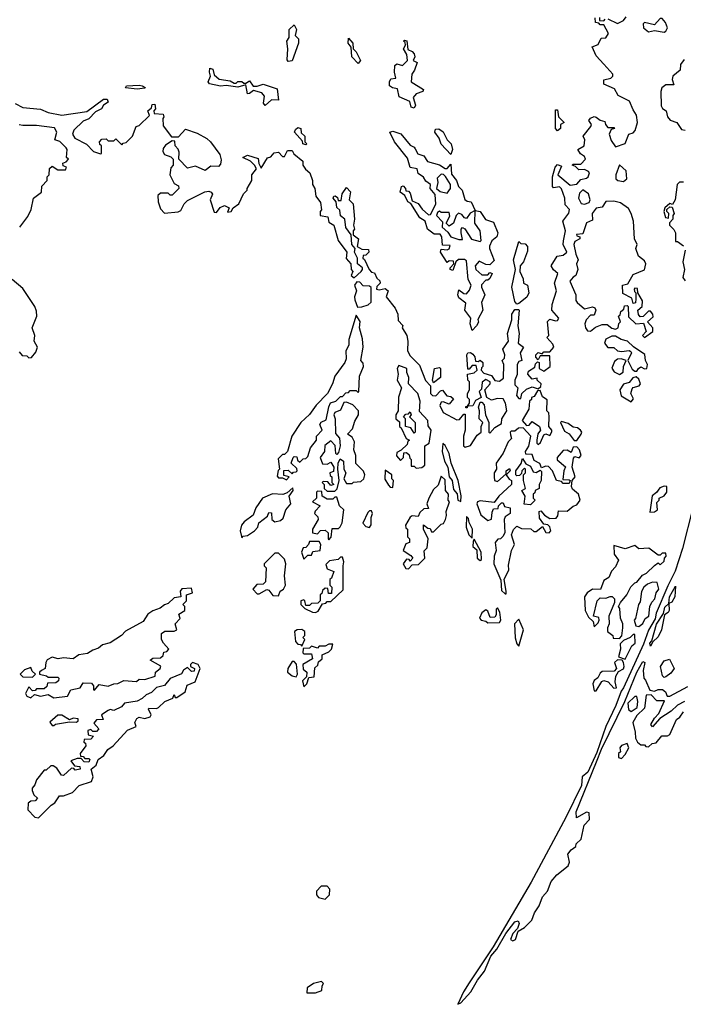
# Model space of a CAD drawing. Extents: x 1862350 to 2057294, y 212041 to 437318.
# Tile 83 of 256: x 2035308 to 2038735, y 272590 to 277676. Entities that reach past the tile are written whole.
import ezdxf

# ---------------------------------------------------------------- set-up
doc = ezdxf.new("R2010")
doc.units = 0

msp = doc.modelspace()

# ---------------------------------------------------------------- linework, layer by layer
at = {"layer": '0CON10XD'}
for points in [[(2037806.7, 275825), (2037807.5, 275895), (2037800, 275915), (2037811.7, 275928.3), (2037812.5, 275945), (2037802.5, 275975), (2037832.5, 276015), (2037826.7, 276055), (2037850, 276125), (2037850, 276155), (2037865, 276180), (2037885, 276180), (2037886.7, 276175), (2037880, 276095), (2037887.5, 276055), (2037882.5, 276005), (2037910, 275985), (2037892.5, 275955), (2037900, 275915), (2037885, 275910), (2037877.5, 275895), (2037876.4, 275843.6), (2037863.8, 275815), (2037865, 275790), (2037880, 275775), (2037872.5, 275735), (2037885, 275720), (2037895, 275720), (2037900, 275745), (2037925, 275767.5), (2037955, 275780), (2037985, 275770), (2037998.3, 275781.7), (2038000, 275795), (2037980, 275815), (2037980, 275825), (2037955, 275820), (2037932.5, 275845), (2037935, 275860), (2037968.3, 275881.7), (2037971.7, 275898.3), (2037981.7, 275908.3), (2037990, 275905), (2037990, 275875), (2038015, 275860), (2038047.5, 275885), (2038045, 275940), (2037995, 275940), (2037985, 275920), (2037972.5, 275932.5), (2037972.5, 275945), (2037985, 275957.5), (2038005, 275950), (2038015, 275960), (2038045, 275960), (2038066.7, 275985), (2038060.7, 276000.7), (2038030, 276035), (2038040, 276045), (2038033, 276117), (2038045, 276130), (2038075, 276120), (2038085, 276122.5), (2038092.5, 276135), (2038056.4, 276176.4), (2038056.7, 276205), (2038080, 276275), (2038070, 276315), (2038087.5, 276365), (2038064.1, 276384.1), (2038052.5, 276405), (2038083.3, 276455), (2038115, 276459.2), (2038133.8, 276475), (2038114.2, 276514.2), (2038115.8, 276534.2), (2038126, 276585), (2038112.5, 276635), (2038143.6, 276676.4), (2038146.2, 276695), (2038125, 276720), (2038122.5, 276755), (2038105, 276802.5), (2038095, 276812.5), (2038065, 276807.5), (2038060, 276815), (2038060, 276865), (2038073.3, 276915), (2038085, 276927.5), (2038105, 276920), (2038087.5, 276875), (2038150.7, 276820.7), (2038184, 276826), (2038205, 276850), (2038235, 276857.5), (2038242.5, 276865), (2038250, 276885), (2038245, 276892.5), (2038225, 276902.5), (2038195, 276900), (2038178.3, 276918.3), (2038160, 276925), (2038165, 276930), (2038205, 276930), (2038230, 276955), (2038225, 276970), (2038203.6, 276983.6), (2038190, 277005), (2038223.3, 277025), (2038226.7, 277055), (2038217.5, 277075), (2038257.5, 277125), (2038260, 277135), (2038247.5, 277155), (2038255, 277167.5), (2038273.6, 277176.4), (2038285, 277173.3), (2038305, 277156.7), (2038330, 277150), (2038332.5, 277135), (2038345, 277120), (2038375, 277120), (2038380, 277115), (2038361.7, 277108.3), (2038352.5, 277085), (2038361.7, 277051.7), (2038385, 277020), (2038435, 277037.5), (2038452.5, 277085), (2038475, 277092.5), (2038485.7, 277104.3), (2038497.5, 277145), (2038493.3, 277183.3), (2038475, 277210), (2038455.9, 277255.9), (2038397.5, 277285), (2038378.8, 277318.8), (2038323.9, 277343.9), (2038323.8, 277366.2), (2038360, 277375), (2038370, 277385), (2038370.8, 277395), (2038325, 277446.7), (2038285, 277490), (2038263.3, 277536.7), (2038295, 277547.5), (2038310, 277580), (2038335, 277583.3), (2038348.8, 277605), (2038325, 277650), (2038305, 277650), (2038298.3, 277658.3), (2038281.7, 277661.7), (2038280, 277685)], [(2038301.7, 277688.3), (2038301.7, 277671.7), (2038325, 277670), (2038331.7, 277678.3)], [(2038345, 277680), (2038395, 277656.2), (2038425, 277672), (2038439.1, 277690.9)], [(2038635, 277612.5), (2038645, 277617.5), (2038653.3, 277635), (2038642.5, 277662.5), (2038625, 277682.5), (2038615, 277682.5), (2038585, 277650), (2038535, 277661.2), (2038526.7, 277655), (2038528.8, 277635), (2038555, 277613.3), (2038585, 277620), (2038635, 277612.5)], [(2036695, 277460), (2036688.3, 277468.3), (2036692.5, 277525), (2036687.5, 277565), (2036700, 277585), (2036700, 277625), (2036725, 277650), (2036737.5, 277625), (2036730, 277595), (2036747, 277577), (2036747.5, 277555), (2036715, 277463.3), (2036695, 277460)], [(2037055, 277450), (2037023.3, 277485), (2037020, 277535), (2037003.3, 277555), (2037005, 277580), (2037027.5, 277555), (2037030, 277525), (2037045, 277510), (2037067.5, 277465), (2037055, 277450)], [(2037345, 277220), (2037330, 277225), (2037323, 277253), (2037267, 277277), (2037259.3, 277319.3), (2037233.6, 277323.6), (2037217.5, 277335), (2037217.5, 277355), (2037225, 277370), (2037250, 277375), (2037243.3, 277405), (2037245, 277440), (2037255, 277447.5), (2037285, 277440), (2037310, 277465), (2037307, 277497), (2037290, 277525), (2037300, 277545), (2037298.3, 277558.3), (2037290, 277565), (2037295, 277570), (2037307, 277567), (2037311.7, 277521.7), (2037335, 277512.5), (2037345, 277500), (2037347.5, 277485), (2037340, 277465), (2037360, 277455), (2037346.7, 277415), (2037333.3, 277395), (2037330, 277355), (2037392.5, 277315), (2037390, 277305), (2037355, 277292.5), (2037340, 277275), (2037352.5, 277235), (2037345, 277220)], [(2038738.8, 277471.2), (2038720, 277445), (2038717.5, 277415), (2038680, 277385), (2038677, 277367), (2038685, 277340), (2038645, 277340), (2038623.3, 277325), (2038618.8, 277305), (2038620.7, 277230.7), (2038627, 277217), (2038646.7, 277205), (2038652.5, 277175), (2038667.5, 277157.5), (2038701.2, 277145), (2038725, 277108.8), (2038745, 277106)], [(2036575, 277233.8), (2036566.7, 277245), (2036571.7, 277281.7), (2036558.3, 277298.3), (2036515, 277310), (2036495, 277294.2), (2036485, 277293.8), (2036475, 277340), (2036435, 277327.5), (2036375, 277336.7), (2036345, 277333.3), (2036287.5, 277345), (2036281.2, 277355), (2036293.3, 277385), (2036287.5, 277405), (2036290, 277425), (2036305, 277420), (2036311.7, 277391.7), (2036338.3, 277368.3), (2036395, 277360), (2036415, 277347.5), (2036425, 277347.5), (2036435, 277356.2), (2036455, 277356.2), (2036465, 277347.5), (2036475, 277347.5), (2036495, 277360), (2036513, 277333), (2036535, 277332.5), (2036565, 277343.8), (2036638.3, 277318.3), (2036645, 277260), (2036608.3, 277261.7), (2036575, 277233.8)], [(2035915, 277316.7), (2035853.8, 277325), (2035860, 277335), (2035925, 277337.5), (2035940, 277335), (2035956.7, 277326.7), (2035955, 277322.5), (2035915, 277316.7)], [(2035285, 277242.5), (2035325, 277223.3), (2035415, 277213.8), (2035455, 277197.5), (2035525, 277183.3), (2035655, 277202.5), (2035740, 277265), (2035760, 277265), (2035765, 277250), (2035740, 277235), (2035730, 277215), (2035700, 277200), (2035665, 277163.3), (2035635, 277152.5), (2035587.5, 277105), (2035580, 277085), (2035592.5, 277065), (2035653, 277033), (2035690, 276995), (2035725, 276982.5), (2035730, 276985), (2035730, 277025), (2035721.7, 277031.7), (2035720, 277045), (2035731.7, 277058.3), (2035755, 277060), (2035765, 277050), (2035795, 277050), (2035805, 277060), (2035835, 277030), (2035841.7, 277038.3), (2035858.3, 277041.7), (2035890, 277075), (2035910, 277125), (2035925, 277130), (2035978.3, 277181.7), (2035970, 277205), (2035988.3, 277221.7), (2035991.7, 277238.3), (2036005, 277240), (2036010, 277215), (2036000, 277205), (2036001.7, 277191.7), (2036048.3, 277188.3), (2036052.5, 277175), (2036047.5, 277165), (2036048.3, 277128.3), (2036091.7, 277071.7), (2036128.3, 277071.7), (2036165, 277110), (2036225, 277090), (2036275, 277062.5), (2036292.5, 277045), (2036340.7, 276980.7), (2036348.3, 276951.7), (2036345, 276930), (2036335, 276917.5), (2036295, 276920), (2036265, 276897.5), (2036215, 276920), (2036175, 276910), (2036130, 276955), (2036131.7, 276991.7), (2036127, 277007), (2036110, 277025), (2036108.3, 277048.3), (2036095, 277050), (2036061.7, 277028.3), (2036048.3, 277011.7), (2036047.5, 276995), (2036055, 276980), (2036088.3, 276968.3), (2036100, 276955), (2036100, 276925), (2036088.3, 276911.7), (2036083.3, 276875), (2036105, 276830), (2036128.3, 276818.3), (2036130, 276805), (2036095, 276770), (2036085, 276770), (2036075, 276780), (2036035, 276780), (2036021.7, 276768.3), (2036023.3, 276735), (2036035, 276700), (2036055, 276677.5), (2036127, 276683), (2036139.3, 276690.7), (2036157.5, 276725), (2036175, 276742.5), (2036263.8, 276786.2), (2036285, 276790), (2036297.5, 276785), (2036303.3, 276775), (2036292, 276745), (2036311.7, 276681.7), (2036325, 276680), (2036343.6, 276706.4), (2036365, 276716.7), (2036390, 276705), (2036381.7, 276681.7), (2036400, 276685), (2036410, 276705), (2036440, 276725), (2036463.9, 276776.1), (2036482.5, 276795), (2036482.5, 276805), (2036506.7, 276845), (2036507.5, 276875), (2036530, 276905), (2036520, 276925), (2036500, 276945), (2036460, 276965), (2036485, 276976.7), (2036539.3, 276959.3), (2036543, 276933), (2036555, 276910), (2036587, 276963), (2036605, 276967.5), (2036621.7, 276988.3), (2036645, 276992.5), (2036665, 276970), (2036675, 276970), (2036690, 277000), (2036715, 277000), (2036723.6, 276983.6), (2036770, 276945), (2036770, 276925), (2036783.6, 276903.6), (2036806.7, 276885), (2036820, 276845), (2036820, 276825), (2036832.5, 276805), (2036837.5, 276765), (2036861.7, 276731.7), (2036866.7, 276693.3), (2036860, 276685), (2036860, 276665), (2036898.3, 276658.3), (2036905, 276630), (2036930, 276615), (2036953.3, 276535), (2036996.7, 276475), (2036993, 276443), (2037017.5, 276415), (2037020, 276385), (2037027.5, 276375), (2037020, 276355), (2037035, 276342.5), (2037071.2, 276375), (2037078.8, 276385), (2037077.5, 276395), (2037052.5, 276415), (2037052.5, 276445), (2037036.2, 276475), (2037040, 276495), (2037023.3, 276515), (2037020, 276565), (2036992.3, 276602.3), (2036987.5, 276645), (2036963.9, 276663.9), (2036961.7, 276691.7), (2036946.4, 276706.4), (2036942.5, 276735), (2036927.5, 276755), (2036930, 276765), (2036937, 276767), (2036948.3, 276758.3), (2036951.7, 276741.7), (2036968.3, 276741.7), (2036973, 276777), (2036995, 276810), (2037017, 276787), (2037010, 276745), (2037030, 276725), (2037036.7, 276645), (2037032.5, 276615), (2037037.5, 276595), (2037030, 276585), (2037030, 276565), (2037057.5, 276545), (2037050, 276505), (2037075, 276490), (2037108.3, 276488.3), (2037110, 276475), (2037095, 276460), (2037081.7, 276458.3), (2037080, 276445), (2037088.3, 276438.3), (2037112.5, 276385), (2037125, 276372.5), (2037139.3, 276369.3), (2037151.7, 276341.7), (2037167, 276327), (2037170, 276315), (2037151.7, 276298.3), (2037150, 276285), (2037165, 276280), (2037195, 276287.5), (2037210, 276275), (2037200, 276245), (2037246.7, 276186.7), (2037260, 276155), (2037263, 276123), (2037287, 276097), (2037282.5, 276085), (2037307.5, 276045), (2037312.5, 276015), (2037310, 275965), (2037325, 275940), (2037371.7, 275891.7), (2037403, 275813), (2037430, 275785), (2037430, 275745), (2037440, 275735), (2037457, 275733), (2037480.7, 275759.3), (2037491.7, 275761.7), (2037513.6, 275733.6), (2037535, 275730), (2037548.3, 275718.3), (2037525, 275690), (2037495, 275702.5), (2037485, 275700), (2037477, 275683), (2037495, 275647.5), (2037565, 275610), (2037578.3, 275611.7), (2037601.7, 275638.3), (2037608.3, 275638.3), (2037607.5, 275555), (2037600, 275525), (2037600, 275475), (2037608.3, 275468.3), (2037635, 275476.7), (2037670.7, 275529.3), (2037690, 275545), (2037690, 275575), (2037700, 275595), (2037680, 275615), (2037682.5, 275655), (2037677.5, 275675), (2037685, 275700), (2037695, 275700), (2037707, 275687), (2037712.5, 275635), (2037730, 275595), (2037730, 275545), (2037735, 275540), (2037760.7, 275569.3), (2037795, 275590), (2037796.7, 275615), (2037822.5, 275655), (2037816.7, 275695), (2037805, 275717.5), (2037775, 275720), (2037745, 275710), (2037720, 275725), (2037710, 275765), (2037737.5, 275795), (2037737.5, 275805), (2037715, 275817.5), (2037696.4, 275803.6), (2037691.7, 275768.3), (2037680, 275755), (2037690, 275725), (2037661.7, 275708.3), (2037648.3, 275681.7), (2037620, 275680), (2037618.3, 275671.7), (2037611.7, 275671.7), (2037611.7, 275678.3), (2037620, 275680), (2037630, 275695), (2037630, 275715), (2037620, 275725), (2037620, 275745), (2037630, 275765), (2037630, 275805), (2037622.5, 275815), (2037620, 275845), (2037655, 275852.5), (2037670, 275865), (2037665, 275890), (2037645, 275890), (2037628.3, 275871.7), (2037621.7, 275871.7), (2037617.5, 275945), (2037622.5, 275955), (2037635, 275957.5), (2037647.7, 275947.7), (2037657.5, 275935), (2037661.7, 275911.7), (2037675, 275910), (2037685, 275917.5), (2037700, 275905), (2037700, 275885), (2037691.7, 275878.3), (2037690, 275865), (2037705, 275850), (2037745, 275837.5), (2037761.7, 275811.7), (2037785, 275808.8), (2037806.7, 275825)], [(2038085, 277102.5), (2038073.8, 277115), (2038075, 277210), (2038085, 277210), (2038090, 277175), (2038120, 277145), (2038100, 277135), (2038100, 277115), (2038085, 277102.5)], [(2035308, 276605), (2035350.7, 276659.3), (2035367.5, 276695), (2035380, 276755), (2035420, 276785), (2035423, 276817), (2035450, 276845), (2035450, 276865), (2035460, 276875), (2035461.7, 276908.3), (2035475, 276920), (2035505, 276900), (2035545, 276900), (2035550, 276915), (2035531.7, 276921.7), (2035530, 276935), (2035548.3, 276941.7), (2035560, 276955), (2035550, 276965), (2035552.5, 277005), (2035547.5, 277015), (2035515, 277047.5), (2035490, 277055), (2035500, 277095), (2035488.3, 277118.3), (2035395, 277130), (2035325, 277130), (2035305, 277133.8)], [(2036785, 277030), (2036770, 277035), (2036768.3, 277048.3), (2036727.5, 277095), (2036731.7, 277108.3), (2036745, 277120), (2036760, 277115), (2036761.7, 277091.7), (2036780, 277075), (2036780, 277045), (2036790, 277035), (2036785, 277030)], [(2037645, 276070), (2037633.3, 276105), (2037637.5, 276135), (2037606.7, 276175), (2037611.7, 276211.7), (2037575, 276240), (2037570, 276255), (2037575, 276280), (2037601.7, 276261.7), (2037615, 276260), (2037630.7, 276279.3), (2037640, 276305), (2037623.3, 276335), (2037615, 276430), (2037605, 276436.7), (2037573, 276437), (2037560, 276425), (2037545, 276380), (2037530, 276385), (2037530, 276395), (2037550, 276415), (2037548.3, 276428.3), (2037525, 276430), (2037515, 276422.5), (2037480, 276475), (2037485, 276490), (2037515, 276487.5), (2037525, 276492.5), (2037530, 276510), (2037491.7, 276511.7), (2037487.5, 276555), (2037478.3, 276568.3), (2037448.3, 276568.3), (2037413.3, 276595), (2037402.5, 276635), (2037375, 276652.5), (2037327, 276727), (2037312.5, 276735), (2037297.5, 276767.5), (2037272.5, 276785), (2037280, 276815), (2037288.3, 276818.3), (2037300, 276805), (2037301.7, 276791.7), (2037315, 276790), (2037325, 276780), (2037335, 276740), (2037365, 276727.5), (2037387, 276697), (2037418.3, 276668.3), (2037430, 276670), (2037456.4, 276723.6), (2037452.5, 276772.5), (2037427.5, 276805), (2037430, 276825), (2037405, 276842.5), (2037393.3, 276863.3), (2037365, 276882.5), (2037360, 276905), (2037325, 276912.5), (2037310.7, 276960.7), (2037242.5, 277045), (2037220, 277095), (2037235, 277100), (2037276.1, 277086.1), (2037325, 277027.5), (2037345, 277017.5), (2037349.3, 277009.3), (2037363.6, 276983.6), (2037395, 276972.5), (2037413, 276943), (2037475, 276926.2), (2037505, 276907.5), (2037515, 276907.5), (2037535, 276930), (2037538.3, 276878.3), (2037563.3, 276845), (2037574, 276814), (2037592.5, 276795), (2037607, 276747), (2037618.3, 276738.3), (2037640, 276735), (2037660, 276690), (2037686, 276686), (2037713.9, 276643.9), (2037755, 276630), (2037777.5, 276575), (2037772.5, 276555), (2037745.9, 276534.1), (2037733.9, 276506.1), (2037733.6, 276493.6), (2037758.3, 276431.7), (2037735, 276410), (2037715, 276412.5), (2037680.7, 276429.3), (2037660, 276405), (2037662.5, 276385), (2037695, 276357.5), (2037725, 276357.5), (2037735, 276370), (2037747.5, 276365), (2037735, 276340), (2037725, 276330), (2037715, 276330), (2037693, 276307), (2037692.5, 276295), (2037710, 276255), (2037693.3, 276215), (2037700, 276175), (2037673, 276127), (2037676.4, 276113.6), (2037667.5, 276095), (2037645, 276070)], [(2037535, 276980), (2037485, 277032.5), (2037474.3, 277064.3), (2037451.2, 277095), (2037455, 277110), (2037471.7, 277111.7), (2037495, 277097.5), (2037515.9, 277055.9), (2037536.2, 277035), (2037543.3, 277005), (2037535, 276980)], [(2038425, 276841.2), (2038443.3, 276855), (2038440, 276895), (2038405, 276926.7), (2038386.7, 276875), (2038386.7, 276855), (2038396.1, 276846.1), (2038425, 276841.2)], [(2037515, 276780), (2037532.5, 276805), (2037532.5, 276825), (2037506.4, 276866.4), (2037496.7, 276876.7), (2037485, 276877.5), (2037463, 276857), (2037466.7, 276835), (2037460, 276805), (2037478.3, 276788.3), (2037515, 276780)], [(2038225, 276723.8), (2038248.8, 276731.2), (2038253.9, 276746.1), (2038245, 276776.7), (2038215, 276796.7), (2038199.3, 276780.7), (2038193.9, 276753.9), (2038207.5, 276727.5), (2038225, 276723.8)], [(2038735, 276837.5), (2038715, 276836.7), (2038702.5, 276825), (2038692.5, 276745), (2038678.3, 276721.7), (2038665, 276727.5), (2038640, 276705), (2038633.3, 276685), (2038642.5, 276655), (2038658.3, 276651.7), (2038660, 276675), (2038650, 276685), (2038650, 276695), (2038665, 276710), (2038677.5, 276707.5), (2038687.5, 276675), (2038680, 276665), (2038680, 276645), (2038662.5, 276627.5), (2038662.5, 276615), (2038685, 276593.3), (2038694, 276575), (2038695, 276530), (2038705, 276530), (2038735, 276507.5)], [(2038535, 276033.8), (2038577.5, 276065), (2038576.7, 276085), (2038550, 276115), (2038578.8, 276141.2), (2038576.7, 276155), (2038565, 276170), (2038555, 276170), (2038527, 276143), (2038511.7, 276141.7), (2038502.5, 276152.5), (2038500, 276175), (2038522.5, 276195), (2038523.6, 276223.6), (2038500, 276265), (2038498.3, 276288.3), (2038485, 276290), (2038480, 276285), (2038481.7, 276271.7), (2038490, 276265), (2038490, 276235), (2038487, 276213), (2038475, 276210), (2038468.3, 276238.3), (2038421.7, 276261.7), (2038420, 276305), (2038448.3, 276311.7), (2038475, 276360), (2038535, 276383.3), (2038541.4, 276415), (2038535, 276431.2), (2038503.9, 276453.9), (2038490, 276495), (2038496.7, 276515), (2038482.5, 276545), (2038478, 276635), (2038465.9, 276675.9), (2038451.7, 276701.7), (2038410, 276730), (2038375, 276738.8), (2038335, 276737.5), (2038315, 276707.5), (2038285, 276703.3), (2038263.3, 276675), (2038265, 276640), (2038233.9, 276626.1), (2038215, 276570), (2038183, 276567), (2038185, 276560), (2038200, 276555), (2038200, 276545), (2038175, 276530), (2038170, 276515), (2038178.8, 276465), (2038192.5, 276435), (2038182.5, 276415), (2038190, 276385), (2038180, 276355), (2038165, 276346.7), (2038148.8, 276325), (2038178.8, 276255), (2038180, 276225), (2038186.7, 276215), (2038225, 276183.3), (2038265, 276192.5), (2038278.3, 276188.3), (2038282.5, 276175), (2038275, 276150), (2038255, 276150), (2038233.3, 276125), (2038226.7, 276105), (2038228.8, 276085), (2038239.3, 276069.3), (2038255, 276067.5), (2038281.7, 276088.3), (2038315, 276102.5), (2038341.7, 276101.7), (2038365, 276082.5), (2038385, 276077.5), (2038397.5, 276085), (2038402.5, 276107.5), (2038410, 276115), (2038400, 276145), (2038408.3, 276151.7), (2038411.7, 276168.3), (2038428.3, 276181.7), (2038431.7, 276198.3), (2038445, 276200), (2038450, 276195), (2038451.7, 276141.7), (2038490, 276105), (2038528.3, 276108.3), (2038542.5, 276065), (2038523.3, 276045), (2038535, 276033.8)], [(2037685, 276530), (2037690, 276535), (2037686.4, 276586.4), (2037658.8, 276625), (2037660, 276690), (2037633.6, 276676.4), (2037615, 276650), (2037605, 276652.5), (2037590.7, 276670.7), (2037573, 276677), (2037562.5, 276665), (2037547.5, 276625), (2037525, 276610), (2037510, 276625), (2037529.3, 276660.7), (2037525, 276680), (2037485, 276680), (2037475, 276687.5), (2037465, 276680), (2037460, 276665), (2037491.7, 276631.7), (2037490, 276605), (2037519.3, 276579.3), (2037534, 276554), (2037575, 276540), (2037595, 276540), (2037586.7, 276575), (2037587.5, 276595), (2037595, 276602.5), (2037606.4, 276596.4), (2037641.7, 276541.7), (2037685, 276530)], [(2037875, 276207.5), (2037865, 276220), (2037850, 276295), (2037867.5, 276385), (2037857.5, 276435), (2037885, 276530), (2037895, 276520), (2037918.3, 276518.3), (2037930, 276505), (2037929.3, 276480.7), (2037910, 276425), (2037892.5, 276405), (2037890, 276375), (2037907, 276337), (2037910, 276315), (2037930, 276305), (2037936.7, 276265), (2037926.4, 276243.6), (2037885, 276210), (2037875, 276207.5)], [(2038743.3, 276485), (2038732.5, 276425), (2038740, 276385), (2038732.5, 276345), (2038745, 276326.7)], [(2035305, 275960), (2035321.7, 275941.7), (2035345, 275940), (2035355, 275930), (2035368.3, 275931.7), (2035391.7, 275958.3), (2035400, 275985), (2035382.5, 276015), (2035386.7, 276045), (2035372.5, 276085), (2035396.1, 276143.9), (2035395, 276170), (2035386.2, 276195), (2035325, 276287.5), (2035270, 276335)], [(2037051.7, 276191.7), (2037075, 276192.5), (2037107, 276203), (2037122.5, 276217.5), (2037123.3, 276293.3), (2037115, 276300), (2037081.2, 276301.2), (2037065, 276320), (2037048.3, 276321.7), (2037037.5, 276305), (2037047.5, 276275), (2037036.7, 276245), (2037038.3, 276228.3), (2037051.7, 276191.7)], [(2036685, 275300), (2036700, 275315), (2036671.7, 275321.7), (2036671.7, 275348.3), (2036695, 275350), (2036715, 275330), (2036721.7, 275338.3), (2036735, 275340), (2036740, 275345), (2036738.3, 275358.3), (2036710, 275385), (2036720, 275415), (2036725, 275420), (2036738.3, 275418.3), (2036741.7, 275401.7), (2036755, 275390), (2036771.7, 275408.3), (2036785, 275410), (2036795, 275420), (2036810, 275465), (2036840, 275505), (2036840, 275525), (2036870, 275555), (2036857.5, 275585), (2036865, 275597.5), (2036890.7, 275609.3), (2036903.9, 275676.1), (2036913.6, 275696.4), (2036940, 275705), (2036965, 275730), (2036975, 275730), (2036991.7, 275748.3), (2037005, 275750), (2037015, 275760), (2037045, 275760), (2037055, 275750), (2037060, 275755), (2037062.5, 275835), (2037082.5, 275885), (2037081.7, 275901.7), (2037070, 275915), (2037081.2, 275985), (2037078.3, 276028.3), (2037063.3, 276085), (2037066.4, 276116.4), (2037045, 276150), (2037006.7, 276025), (2037006.7, 275995), (2036992.5, 275965), (2036993.3, 275925), (2036986.7, 275905), (2036935.8, 275834.2), (2036923.8, 275795), (2036897.5, 275745), (2036838.8, 275685), (2036805, 275637.5), (2036760, 275595), (2036713.3, 275525), (2036690, 275445), (2036675, 275430), (2036665, 275430), (2036643, 275407), (2036650, 275355), (2036643, 275347), (2036638.3, 275318.3), (2036645, 275310), (2036665, 275310), (2036685, 275300)], [(2038495, 275860), (2038502.5, 275875), (2038515, 275882.5), (2038535, 275872.5), (2038546.2, 275875), (2038550, 275895), (2038540, 275915), (2038536.7, 275946.7), (2038476.7, 275986.7), (2038446.1, 276016.1), (2038414.1, 276024.1), (2038385, 276042), (2038365, 276042), (2038333.8, 276026.2), (2038327.5, 276005), (2038345, 275982.5), (2038375, 275982.5), (2038395, 275966.2), (2038415, 275962), (2038455, 275967.5), (2038463, 275963), (2038466.7, 275955), (2038447.5, 275915), (2038470.7, 275870.7), (2038485, 275860), (2038495, 275860)], [(2037355, 275360), (2037385, 275362.5), (2037400, 275375), (2037400, 275475), (2037421.7, 275488.3), (2037433.3, 275555), (2037417.7, 275577.7), (2037416.2, 275606.2), (2037373, 275653), (2037376.7, 275705), (2037363.3, 275745), (2037316.2, 275795), (2037317.3, 275827.3), (2037307, 275853), (2037307.5, 275875), (2037265, 275890), (2037257.5, 275875), (2037262.5, 275845), (2037257.5, 275815), (2037280, 275775), (2037263.6, 275726.4), (2037262.5, 275655), (2037250, 275635), (2037250, 275615), (2037268.3, 275598.3), (2037270, 275575), (2037278.3, 275568.3), (2037303, 275513), (2037320, 275505), (2037311.7, 275498.3), (2037308.3, 275481.7), (2037278.3, 275451.7), (2037255, 275440), (2037253.3, 275423.3), (2037275, 275400), (2037290, 275415), (2037291.7, 275438.3), (2037305, 275440), (2037318.3, 275428.3), (2037321.7, 275411.7), (2037330, 275405), (2037330, 275370), (2037345, 275370), (2037355, 275360)], [(2037445, 275800), (2037440, 275815), (2037450, 275875), (2037475, 275880), (2037480, 275875), (2037481.7, 275828.3), (2037445, 275800)], [(2038405, 275843.3), (2038423.9, 275856.1), (2038426.2, 275885), (2038440, 275915), (2038413.9, 275923.9), (2038395, 275922), (2038379.7, 275910.3), (2038365.8, 275875.8), (2038377.6, 275857.6), (2038405, 275843.3)], [(2038465, 275702.5), (2038477, 275717), (2038463.8, 275745), (2038470, 275770), (2038475, 275776.7), (2038505.8, 275784.2), (2038513.3, 275795), (2038505, 275820), (2038491.7, 275831.7), (2038473.6, 275826.4), (2038455, 275802.5), (2038425, 275793.3), (2038406.7, 275765), (2038413.3, 275733.3), (2038465, 275702.5)], [(2037985, 275482.5), (2037997, 275493), (2038015, 275532.5), (2038025, 275537.5), (2038045, 275527.5), (2038056.4, 275546.4), (2038056.1, 275556.1), (2038040, 275575), (2038042.5, 275625), (2038040, 275645), (2038030, 275655), (2038031.7, 275711.7), (2038007.5, 275727.5), (2037995, 275760), (2037981.7, 275758.3), (2037965, 275730), (2037950, 275725), (2037950, 275715), (2037940, 275705), (2037937.5, 275665), (2037902.5, 275605), (2037925, 275580), (2037938.3, 275581.7), (2037955, 275600), (2037992.5, 275575), (2037997.5, 275555), (2037983.8, 275536.2), (2037977.5, 275505), (2037978.3, 275488.3), (2037985, 275482.5)], [(2036935, 275240), (2036947, 275253), (2036957.5, 275295), (2036950, 275355), (2036952.5, 275385), (2036963, 275407), (2036980, 275395), (2036982.5, 275355), (2036992.5, 275335), (2036982.5, 275305), (2036995, 275280), (2037025, 275280), (2037032.5, 275287.5), (2037069.1, 275290.9), (2037084.2, 275305), (2037090, 275325), (2037084, 275344), (2037043, 275383), (2037043.3, 275425), (2037033.3, 275455), (2037037.5, 275495), (2037025, 275520), (2037000, 275535), (2037027, 275563), (2037038.3, 275601.7), (2037057.5, 275635), (2037057.5, 275655), (2037027.5, 275687.5), (2036995, 275700), (2036981.7, 275698.3), (2036965, 275660), (2036935, 275647.5), (2036930, 275635), (2036937.5, 275615), (2036938.3, 275538.3), (2036960, 275515), (2036962.5, 275475), (2036955, 275440), (2036945, 275430), (2036940, 275435), (2036937, 275477), (2036915, 275500), (2036883, 275477), (2036882.5, 275445), (2036860, 275415), (2036871.7, 275381.7), (2036895, 275380), (2036915, 275390), (2036930, 275365), (2036928.3, 275341.7), (2036910, 275335), (2036911.7, 275321.7), (2036920, 275315), (2036920, 275285), (2036930, 275275), (2036915, 275270), (2036898.3, 275288.3), (2036875, 275290), (2036870, 275285), (2036880, 275275), (2036880, 275255), (2036895, 275240), (2036935, 275240)], [(2037345, 275540), (2037328.3, 275568.3), (2037300, 275575), (2037300, 275615), (2037290, 275625), (2037301.7, 275638.3), (2037315, 275640), (2037325, 275650), (2037330, 275635), (2037320, 275625), (2037350, 275595), (2037350, 275545), (2037345, 275540)], [(2038171.7, 275501.7), (2038185, 275502.5), (2038208, 275535), (2038210, 275545), (2038203.8, 275555), (2038188, 275568), (2038165, 275571.2), (2038139.6, 275589.5), (2038105, 275600), (2038100, 275595), (2038120.7, 275550.7), (2038145, 275537.5), (2038171.7, 275501.7)], [(2037820, 274710), (2037820, 274725), (2037810, 274785), (2037833.3, 274835), (2037832.3, 274857.7), (2037847.5, 274935), (2037862.5, 274965), (2037847.5, 275015), (2037857, 275043), (2037875, 275060), (2037898.3, 275048.3), (2037947, 275047), (2037963, 275033), (2037975, 275032.5), (2038007.5, 275057.5), (2038025, 275026.7), (2038042.5, 275025), (2038050, 275035), (2038045.9, 275055.9), (2038035, 275066.7), (2038015, 275070), (2037991.7, 275101.7), (2037990, 275135), (2037998.3, 275138.3), (2038017, 275117), (2038045, 275100), (2038078, 275102), (2038086.4, 275113.6), (2038090, 275140), (2038135, 275136.7), (2038165, 275162.5), (2038185, 275170), (2038202.5, 275195), (2038193.3, 275225), (2038161.7, 275251.7), (2038157.5, 275265), (2038160, 275295), (2038176.2, 275315), (2038160, 275365), (2038168.3, 275411.7), (2038175, 275420), (2038197, 275413), (2038206.7, 275425), (2038198.8, 275455), (2038185, 275470), (2038165, 275467.5), (2038155, 275440), (2038135, 275453.3), (2038115, 275451.2), (2038083.3, 275415), (2038083.3, 275403.3), (2038126.7, 275366.7), (2038117.5, 275345), (2038111.7, 275301.7), (2038145, 275300), (2038150, 275295), (2038145, 275280), (2038115, 275280), (2038105, 275290), (2038080, 275295), (2038060, 275345), (2038038.3, 275368.3), (2038025, 275370), (2038001.7, 275361.7), (2037993, 275383), (2037965, 275400), (2037955, 275430), (2037921.7, 275431.7), (2037920, 275445), (2037937, 275473), (2037947.5, 275525), (2037908.3, 275568.3), (2037883, 275567), (2037865, 275550), (2037845, 275550), (2037840, 275545), (2037841.7, 275531.7), (2037847, 275513), (2037830, 275495), (2037803.6, 275436.4), (2037767.5, 275385), (2037770, 275355), (2037757.5, 275335), (2037757.5, 275315), (2037760, 275295), (2037775, 275290), (2037820, 275330), (2037820, 275345), (2037837.5, 275357.5), (2037840, 275345), (2037820, 275325), (2037835, 275302.5), (2037846.7, 275296.7), (2037847.5, 275275), (2037782.5, 275215), (2037758.3, 275181.7), (2037685, 275191.2), (2037672.5, 275185), (2037668.8, 275175), (2037688.3, 275118.3), (2037725, 275090), (2037743.6, 275096.4), (2037747, 275133), (2037755, 275150), (2037778.3, 275151.7), (2037780, 275165), (2037795, 275180), (2037805, 275180), (2037811.7, 275161.7), (2037840, 275155), (2037840, 275125), (2037815, 275107.5), (2037810, 275095), (2037812.5, 275025), (2037803, 275007), (2037790, 274995), (2037777.5, 274992.5), (2037762.5, 274975), (2037767.5, 274935), (2037757.5, 274905), (2037756.7, 274865), (2037791.7, 274781.7), (2037795, 274727.5), (2037815, 274710), (2037820, 274710)], [(2037585, 275187.5), (2037587.3, 275217.3), (2037571.9, 275295), (2037535.6, 275385), (2037526.2, 275435), (2037505, 275476.7), (2037493, 275487), (2037490, 275445), (2037501.2, 275395), (2037518.6, 275365), (2037525.6, 275315.6), (2037540.6, 275295), (2037548.6, 275248.6), (2037567.7, 275227.7), (2037571.2, 275195), (2037585, 275187.5)], [(2037945, 275170), (2037913, 275173), (2037917.5, 275215), (2037900, 275245), (2037920, 275255), (2037910, 275295), (2037910, 275325), (2037920, 275335), (2037920, 275355), (2037915, 275360), (2037900, 275345), (2037898.3, 275331.7), (2037888.3, 275321.7), (2037875, 275320), (2037870, 275325), (2037870, 275345), (2037897, 275383), (2037905, 275410), (2037921.7, 275381.7), (2037945, 275370), (2037960, 275340), (2037975, 275337.5), (2037995, 275350), (2038001.7, 275341.7), (2038000, 275295), (2037990, 275275), (2037990, 275255), (2037970, 275245), (2037968.3, 275231.7), (2037960, 275225), (2037960, 275205), (2037970, 275195), (2037945, 275170)], [(2037235, 275260), (2037237.5, 275295), (2037230, 275305), (2037230, 275325), (2037195, 275350), (2037193, 275303), (2037211.7, 275271.7), (2037221.7, 275261.7), (2037235, 275260)], [(2037315, 274840), (2037335, 274860), (2037367.5, 274862.5), (2037400, 274895), (2037397, 274933), (2037411.7, 274948.3), (2037417.5, 274995), (2037392.5, 275045), (2037393.3, 275066.7), (2037415, 275050), (2037428.3, 275048.3), (2037435, 275030), (2037445, 275030), (2037485, 275070), (2037496.4, 275073.6), (2037506.4, 275093.6), (2037512.5, 275115), (2037510, 275135), (2037527.5, 275185), (2037520, 275195), (2037522.5, 275225), (2037507.5, 275245), (2037505, 275300), (2037485, 275317.5), (2037468.3, 275271.7), (2037445, 275250), (2037420, 275205), (2037410, 275175), (2037418.3, 275151.7), (2037395, 275150), (2037375, 275130), (2037365, 275110), (2037335, 275112.5), (2037325, 275106.7), (2037300, 275065), (2037301.7, 275051.7), (2037310, 275045), (2037310, 275005), (2037320, 274995), (2037320, 274975), (2037301.7, 274968.3), (2037287.5, 274935), (2037328.3, 274908.3), (2037337.5, 274895), (2037325, 274880), (2037318.3, 274888.3), (2037305, 274890), (2037287.5, 274865), (2037301.7, 274841.7), (2037315, 274840)], [(2036455, 275000), (2036461.7, 275008.3), (2036485, 275012.5), (2036520, 275035), (2036537.5, 275055), (2036543.6, 275076.4), (2036588.3, 275111.7), (2036595, 275130), (2036608.3, 275128.3), (2036610, 275095), (2036625, 275082.5), (2036655, 275090), (2036669.3, 275100.7), (2036682.5, 275145), (2036707.5, 275175), (2036700, 275215), (2036720, 275245), (2036718.3, 275258.3), (2036688.3, 275231.7), (2036667, 275223), (2036613.6, 275226.4), (2036562.5, 275205), (2036527.5, 275155), (2036513, 275117), (2036467, 275083), (2036452.5, 275065), (2036446.7, 275035), (2036455, 275000)], [(2036905, 274990), (2036917, 275003), (2036921.7, 275048.3), (2036955, 275047.5), (2036963.3, 275056.7), (2036973, 275077), (2036982.5, 275145), (2036960, 275165), (2036945, 275210), (2036935, 275210), (2036925, 275200), (2036895, 275200), (2036870, 275215), (2036868.3, 275238.3), (2036845, 275240), (2036840, 275235), (2036840, 275205), (2036820, 275185), (2036860, 275165), (2036833, 275137), (2036830, 275125), (2036848.3, 275108.3), (2036850, 275095), (2036820, 275045), (2036820, 275025), (2036845, 275020), (2036861.7, 275038.3), (2036885, 275040), (2036900, 275025), (2036900, 274995), (2036905, 274990)], [(2038562.5, 275132.5), (2038585, 275134), (2038601.2, 275145), (2038598.3, 275181.7), (2038610, 275195), (2038610, 275205), (2038635, 275216.7), (2038650, 275235), (2038650, 275265), (2038635, 275266.2), (2038612.5, 275257.5), (2038596.2, 275233.8), (2038573.9, 275216.1), (2038562.5, 275132.5)], [(2037115, 275052.5), (2037123, 275067), (2037122.5, 275105), (2037130, 275125), (2037125, 275140), (2037115, 275140), (2037105, 275130), (2037080, 275075), (2037095, 275057.5), (2037115, 275052.5)], [(2038784.2, 275155), (2038730.8, 274945), (2038692.5, 274827.5), (2038655, 274752.5), (2038595, 274610), (2038588.8, 274581.2), (2038555, 274522.5), (2038529.4, 274450.6), (2038425.7, 274224.3), (2038413, 274207), (2038385.9, 274134.1), (2038334.1, 274025.9), (2038288.8, 273891.2), (2038240.8, 273789.2), (2038212.5, 273765), (2038209.4, 273720.6), (2038128.6, 273555), (2037948.9, 273221.1), (2037752.3, 272887.7), (2037629.7, 272700.3), (2037598.8, 272655), (2037570, 272590), (2037585, 272597.5), (2037637.5, 272655), (2037672.5, 272715), (2037708.3, 272761.7), (2037741.2, 272838.8), (2037772.5, 272875), (2037817.5, 272955), (2037864.1, 273015.9), (2037881.7, 273021.7), (2037887, 273007), (2037878.3, 272981.7), (2037853.8, 272956.2), (2037842.5, 272925), (2037855, 272917.5), (2037867.5, 272925), (2037881.7, 272968.3), (2037915, 272987.5), (2037952.5, 273025), (2037966.7, 273063.3), (2037990.7, 273099.3), (2038007.5, 273145), (2038032.5, 273175), (2038052.5, 273225), (2038080.7, 273259.3), (2038140, 273305), (2038146.7, 273325), (2038137.5, 273365), (2038155, 273387.5), (2038180, 273405), (2038181.7, 273418.3), (2038207, 273443), (2038222.5, 273515), (2038250, 273545), (2038248.3, 273578.3), (2038235, 273582.5), (2038182.5, 273552.5), (2038182, 273585), (2038286.8, 273843.2), (2038312, 273908), (2038433.3, 274155), (2038494.1, 274305.9), (2038525, 274360), (2038536.2, 274356.2), (2038526.7, 274315), (2038530, 274275), (2038540, 274265), (2038562.5, 274212.5), (2038585, 274207.5), (2038605, 274216.7), (2038627, 274217), (2038642.5, 274205), (2038651.7, 274181.7), (2038665, 274182.5), (2038758.3, 274231.7)], [(2037645, 274997.5), (2037646, 275045), (2037628.3, 275078.3), (2037625, 275100), (2037615, 275110), (2037614, 275055), (2037626.7, 275015), (2037645, 274997.5)], [(2036775, 274890), (2036795, 274910), (2036815, 274910), (2036821.7, 274928.3), (2036860, 274935), (2036862.5, 274965), (2036855, 274980), (2036805, 274980), (2036800, 274965), (2036785, 274950), (2036771.7, 274948.3), (2036762.5, 274925), (2036775, 274890)], [(2037685, 274883.3), (2037691.7, 274888.3), (2037690, 274925), (2037655, 274992.5), (2037648.8, 274981.2), (2037648, 274955), (2037668.3, 274938.3), (2037670, 274895), (2037685, 274883.3)], [(2036645, 274700), (2036652.5, 274725), (2036670, 274735), (2036680, 274755), (2036676.1, 274803.9), (2036682.5, 274865), (2036675, 274890), (2036645, 274920), (2036625, 274920), (2036570, 274865), (2036570, 274855), (2036580, 274845), (2036577, 274773), (2036565, 274760), (2036531.7, 274758.3), (2036512.5, 274735), (2036535, 274710), (2036545, 274710), (2036585, 274732.5), (2036595, 274730), (2036615, 274702.5), (2036645, 274700)], [(2038405, 274480), (2038417, 274493), (2038422.5, 274535), (2038422.5, 274555), (2038410, 274585), (2038407.5, 274635), (2038400, 274645), (2038410, 274665), (2038442.5, 274705), (2038463.6, 274746.4), (2038485, 274767.5), (2038495, 274770), (2038523.6, 274806.4), (2038545, 274817.5), (2038585, 274857.5), (2038605, 274870), (2038615, 274860), (2038635, 274880), (2038637.5, 274895), (2038646.7, 274905), (2038645, 274920), (2038625, 274920), (2038615, 274910), (2038605, 274910), (2038557, 274947), (2038505, 274942.5), (2038485, 274960), (2038435, 274943.3), (2038375, 274960), (2038377.5, 274915), (2038400, 274885), (2038385, 274850), (2038363.3, 274826.7), (2038350, 274795), (2038325, 274780), (2038306.4, 274733.6), (2038265, 274734), (2038238.8, 274715), (2038224.3, 274695.7), (2038227.5, 274625), (2038245, 274590), (2038268.3, 274568.3), (2038275, 274540), (2038295, 274560), (2038300, 274575), (2038298.3, 274588.3), (2038270, 274595), (2038290, 274675), (2038305, 274690), (2038335, 274687.5), (2038357, 274697), (2038367, 274697), (2038380, 274685), (2038380, 274665), (2038350, 274595), (2038352.5, 274555), (2038342.5, 274535), (2038342.5, 274515), (2038370, 274495), (2038371.7, 274481.7), (2038405, 274480)], [(2036835, 274613.8), (2036849.3, 274620.7), (2036871.7, 274658.3), (2036888.3, 274661.7), (2036895, 274670), (2036915, 274670), (2036978.8, 274731.2), (2036977.5, 274855), (2036982.5, 274875), (2036975, 274900), (2036965, 274900), (2036951.7, 274888.3), (2036908.3, 274881.7), (2036888.3, 274861.7), (2036895, 274840), (2036930, 274825), (2036918.3, 274791.7), (2036910, 274785), (2036910, 274755), (2036920, 274745), (2036918.3, 274711.7), (2036901.7, 274711.7), (2036898.3, 274738.3), (2036885, 274740), (2036871.7, 274728.3), (2036868.3, 274711.7), (2036860, 274705), (2036860, 274675), (2036848.3, 274661.7), (2036815, 274660), (2036805, 274650), (2036785, 274650), (2036780, 274675), (2036775, 274680), (2036760, 274675), (2036760, 274655), (2036780, 274635), (2036820, 274615), (2036835, 274613.8)], [(2038505, 274542.5), (2038525, 274557.5), (2038537.3, 274582.7), (2038556.2, 274595), (2038561.2, 274645), (2038571.9, 274668.1), (2038588, 274685), (2038593.8, 274715), (2038608, 274735), (2038598.8, 274768.8), (2038575, 274771.2), (2038549.3, 274760.7), (2038530, 274745), (2038518.3, 274721.7), (2038511.7, 274668.3), (2038502.5, 274655), (2038487, 274583), (2038480, 274575), (2038490, 274545), (2038505, 274542.5)], [(2035365, 274172.5), (2035385, 274190), (2035415, 274182.5), (2035455, 274190), (2035485, 274173.8), (2035555, 274182.5), (2035572.5, 274215), (2035620, 274225), (2035635, 274250), (2035678.3, 274248.3), (2035690, 274235), (2035690, 274215), (2035695, 274212.5), (2035718.3, 274241.7), (2035765, 274233.8), (2035795, 274246), (2035815, 274246.7), (2035845, 274262.5), (2035911.7, 274258.3), (2035925, 274270), (2035955, 274267.5), (2036007.5, 274285), (2036010, 274305), (2036033.3, 274325), (2036036, 274336), (2035981.7, 274368.3), (2035995, 274377.5), (2036035, 274380), (2036048.3, 274391.7), (2036051.7, 274408.3), (2036068.3, 274411.7), (2036077.5, 274425), (2036050, 274455), (2036040, 274475), (2036040, 274505), (2036058.3, 274518.3), (2036105, 274517.5), (2036120, 274525), (2036110, 274555), (2036137, 274583), (2036130, 274605), (2036160, 274625), (2036160, 274645), (2036150, 274655), (2036170, 274675), (2036170, 274705), (2036200, 274715), (2036195, 274740), (2036145, 274736.7), (2036136.7, 274725), (2036140, 274695), (2036105, 274690), (2036075, 274660), (2036055, 274653.3), (2036033.6, 274636.4), (2035995, 274623.3), (2035970, 274605), (2035945, 274566.7), (2035855, 274517.5), (2035833.3, 274495), (2035775, 274456.7), (2035735, 274446.2), (2035715, 274430), (2035685, 274420), (2035657.8, 274402.2), (2035614, 274396), (2035585, 274373.8), (2035535, 274380), (2035506.2, 274373.8), (2035475, 274382.5), (2035450.7, 274369.3), (2035442.5, 274355), (2035440, 274325), (2035420, 274315), (2035410, 274305), (2035410, 274295), (2035447, 274287), (2035455, 274280), (2035505, 274280), (2035510, 274275), (2035508.3, 274261.7), (2035495, 274250), (2035451.7, 274248.3), (2035448.3, 274231.7), (2035435, 274220), (2035395, 274220), (2035388.3, 274211.7), (2035375, 274210), (2035355, 274230), (2035337.5, 274195), (2035345, 274182.5), (2035365, 274172.5)], [(2038565, 274440), (2038562.5, 274455), (2038571.7, 274468.3), (2038596.4, 274553.6), (2038631.7, 274608.3), (2038639.3, 274640.7), (2038660, 274660), (2038662.5, 274695), (2038695, 274750), (2038690, 274695), (2038675, 274667.5), (2038660, 274660), (2038661.2, 274625), (2038655.9, 274614.1), (2038637.5, 274602.5), (2038621.2, 274525), (2038605, 274487.5), (2038577.5, 274462.5), (2038565, 274440)], [(2037725, 274560), (2037785, 274562.5), (2037792.5, 274575), (2037787.5, 274615), (2037775, 274637.5), (2037768.3, 274631.7), (2037768.3, 274601.7), (2037760.7, 274589.3), (2037737.5, 274587.5), (2037725, 274620), (2037715, 274627.5), (2037695, 274612.5), (2037682.5, 274585), (2037690, 274575), (2037715, 274570), (2037725, 274560)], [(2037885, 274440), (2037908.8, 274525), (2037885, 274580), (2037862.5, 274555), (2037867, 274483), (2037875, 274452.5), (2037885, 274440)], [(2036765, 274440), (2036780, 274475), (2036770, 274485), (2036780, 274495), (2036780, 274515), (2036765, 274525.8), (2036740, 274525), (2036727.5, 274515), (2036732.5, 274465), (2036745, 274450), (2036758.3, 274448.3), (2036765, 274440)], [(2038435, 274372.5), (2038468.3, 274441.7), (2038486, 274455), (2038485, 274500), (2038475, 274500), (2038460, 274485), (2038425, 274470), (2038408.3, 274451.7), (2038410, 274425), (2038400, 274385), (2038435, 274372.5)], [(2036775, 274230), (2036790, 274245), (2036801.7, 274278.3), (2036828.3, 274281.7), (2036831.7, 274328.3), (2036848.3, 274341.7), (2036851.7, 274358.3), (2036870, 274375), (2036870, 274395), (2036905, 274410), (2036917.5, 274425), (2036925, 274450), (2036905, 274450), (2036885, 274440), (2036855, 274440), (2036845, 274430), (2036815, 274440), (2036805, 274430), (2036771.7, 274428.3), (2036770, 274405), (2036775, 274400), (2036815, 274400), (2036820, 274375), (2036770, 274345), (2036771.7, 274321.7), (2036790, 274305), (2036788.3, 274281.7), (2036768.3, 274261.7), (2036775, 274230)], [(2035405, 273553.8), (2035470.7, 273619.3), (2035489.3, 273630.7), (2035513.3, 273666.7), (2035535, 273667.5), (2035580, 273685), (2035615, 273720), (2035679.6, 273740.4), (2035686.7, 273765), (2035677.5, 273805), (2035702.5, 273825), (2035712.5, 273855), (2035742.5, 273875), (2035763.6, 273906.4), (2035790, 273925), (2035864.1, 274005.9), (2035910, 274025), (2035902.5, 274045), (2035913.6, 274066.4), (2035925, 274072.5), (2035955, 274066.2), (2035982.5, 274075), (2035987.5, 274085), (2035972.5, 274115), (2035975, 274120), (2036015, 274117.5), (2036025, 274122.5), (2036057.5, 274155), (2036098.3, 274171.7), (2036105, 274190), (2036110, 274175), (2036120, 274175), (2036162.5, 274205), (2036172, 274238), (2036213.6, 274256.4), (2036240, 274325), (2036230, 274345), (2036200, 274355), (2036190, 274345), (2036190, 274335), (2036210, 274325), (2036208.3, 274311.7), (2036195, 274310), (2036175, 274330), (2036154.1, 274315.9), (2036143, 274297), (2036085, 274272.5), (2036055, 274236.7), (2036013.9, 274226.1), (2035989.3, 274200.7), (2035961.7, 274188.3), (2035940.7, 274169.3), (2035915, 274156.2), (2035850, 274145), (2035833, 274127), (2035795, 274107.5), (2035775, 274112.5), (2035765, 274107.5), (2035730, 274085), (2035738.3, 274061.7), (2035705, 274060), (2035691.7, 274041.7), (2035717, 274013), (2035705, 274000), (2035685, 274000), (2035675, 274010), (2035660, 274005), (2035661.7, 273981.7), (2035690, 273975), (2035675, 273960), (2035641.7, 273958.3), (2035640, 273945), (2035648.3, 273938.3), (2035650, 273925), (2035620, 273885), (2035621.7, 273871.7), (2035635, 273870), (2035645, 273860), (2035665, 273860), (2035670, 273855), (2035665, 273840), (2035641.7, 273841.7), (2035625, 273860), (2035605, 273860), (2035571.7, 273848.3), (2035591.7, 273821.7), (2035618.3, 273818.3), (2035620, 273805), (2035595, 273800), (2035588.3, 273808.3), (2035575, 273810), (2035535, 273772.5), (2035523.3, 273773.3), (2035500, 273810), (2035481.7, 273821.7), (2035468.3, 273821.7), (2035445, 273800), (2035435, 273800), (2035395, 273750), (2035387, 273723), (2035373, 273707), (2035372.5, 273695), (2035381.7, 273671.7), (2035400, 273655), (2035388.3, 273641.7), (2035365, 273640), (2035351.7, 273628.3), (2035350, 273595), (2035386.4, 273556.4), (2035405, 273553.8)], [(2036735, 274282.5), (2036742.5, 274295), (2036737, 274347), (2036725, 274360), (2036715, 274360), (2036692.5, 274325), (2036690, 274305), (2036715, 274287.5), (2036735, 274282.5)], [(2038285, 274210), (2038313.3, 274256.7), (2038325, 274262.5), (2038346.4, 274256.4), (2038375, 274223.8), (2038390, 274225), (2038383.3, 274255), (2038386.7, 274285), (2038400, 274310), (2038425, 274323.8), (2038429.2, 274335), (2038426.4, 274356.4), (2038418.3, 274368.3), (2038395, 274370), (2038380, 274355), (2038390, 274325), (2038378.3, 274311.7), (2038315, 274310), (2038305, 274300), (2038293.6, 274276.4), (2038275, 274262.5), (2038266.7, 274245), (2038275, 274210), (2038285, 274210)], [(2038635, 274277.5), (2038626.4, 274286.4), (2038616.2, 274335), (2038635, 274363.8), (2038663, 274373), (2038687.5, 274325), (2038669.6, 274300.4), (2038645, 274282.5), (2038635, 274277.5)], [(2035375, 274280), (2035390, 274295), (2035371.7, 274311.7), (2035365, 274330), (2035333, 274317), (2035310, 274295), (2035325, 274282.5), (2035375, 274280)], [(2038465, 274103.3), (2038497, 274123), (2038500, 274155), (2038495, 274180), (2038485, 274180), (2038447.5, 274145), (2038452.3, 274112.3), (2038465, 274103.3)], [(2038740, 274155), (2038703.9, 274136.1), (2038672.5, 274105), (2038613.6, 274066.4), (2038575, 274022.5), (2038567.5, 274035), (2038585, 274067.5), (2038608.3, 274091.7), (2038637.5, 274157.5), (2038598.3, 274158.3), (2038568.3, 274188.3), (2038542.5, 274187.5), (2038535, 274120), (2038495, 274082.5), (2038473.8, 274045), (2038486.4, 273996.4), (2038487.5, 273965), (2038497.5, 273945), (2038515, 273930), (2038535, 273930), (2038541.7, 273921.7), (2038555, 273920)], [(2038555, 273920), (2038573, 273937), (2038595, 273940), (2038623, 273977), (2038653, 273977), (2038665.8, 273984.2), (2038699.3, 274060.7), (2038716.4, 274073.6), (2038735, 274100)], [(2035485, 274030), (2035493.3, 274036.7), (2035565, 274050), (2035601.7, 274048.3), (2035610, 274055), (2035610, 274065), (2035585, 274067.5), (2035565, 274060), (2035525, 274084), (2035505, 274084), (2035463, 274047), (2035475, 274030), (2035485, 274030)], [(2038415, 273860), (2038435, 273880), (2038452.5, 273915), (2038445, 273937.5), (2038415, 273927.5), (2038407.5, 273915), (2038410, 273895), (2038400, 273885), (2038400, 273865), (2038415, 273860)], [(2036885, 273132.5), (2036907.5, 273155), (2036910, 273185), (2036895, 273200), (2036865, 273200), (2036840, 273175), (2036840, 273155), (2036851.7, 273141.7), (2036885, 273132.5)], [(2036835, 272650), (2036868.3, 272661.7), (2036870, 272685), (2036877.5, 272697.5), (2036867, 272707), (2036825, 272697.5), (2036792.5, 272675), (2036790, 272650), (2036835, 272650)]]:
    msp.add_lwpolyline(points, dxfattribs=at)

doc.saveas('drawing.dxf')
